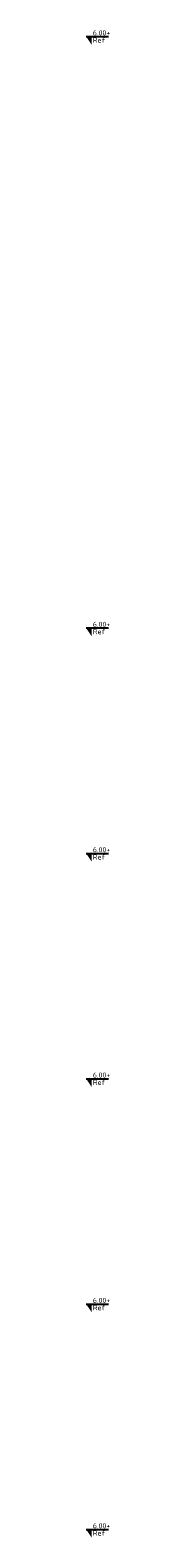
# Model space of a CAD drawing. Header units: metres. Extents: x 199581 to 207779, y 462378 to 466293.
# Tile 28 of 134: x 207392.961 to 207393.805, y 465924.59 to 465978.113. Entities that reach past the tile are written whole.
import ezdxf

# ---------------------------------------------------------------- set-up
doc = ezdxf.new("R2010")
doc.units = ezdxf.units.M
doc.layers.get('0').update_dxf_attribs({"lineweight": 25})
doc.layers.add('X-XX-AL-PEILMAAT-SD', color=7, linetype='Continuous', lineweight=25)
doc.styles.add('NLCS-ISO', font='NLCS-ISO.ttf')

# ---------------------------------------------------------------- blocks, each defined once
blk = doc.blocks.new('SAL-PEILMAAT_INFRACAD_R01-SOD')
blk.add_line((-2, 3), (6, 3))
blk.add_solid([(-2, 3), (0, 3), (0, 0)])
at = {"style": 'NLCS-ISO'}
for tag, p in [('...', (0.4, 3.4)), ('REF', (0.4, 0.8))]:
    blk.add_attdef(tag, p, '', height=1.8, dxfattribs=at)

msp = doc.modelspace()

# ---------------------------------------------------------------- block references
at = {"layer": 'X-XX-AL-PEILMAAT-SD', "xscale": 0.1, "yscale": 0.1, "zscale": 0.1}
for p in [(207393.161, 465977.59), (207393.161, 465956.59), (207393.161, 465948.59), (207393.161, 465940.59), (207393.161, 465932.59), (207393.161, 465924.59)]:
    msp.add_blockref('SAL-PEILMAAT_INFRACAD_R01-SOD', p, dxfattribs=at).add_auto_attribs({'...': '6.00+', 'REF': 'Ref'})

doc.saveas('drawing.dxf')
